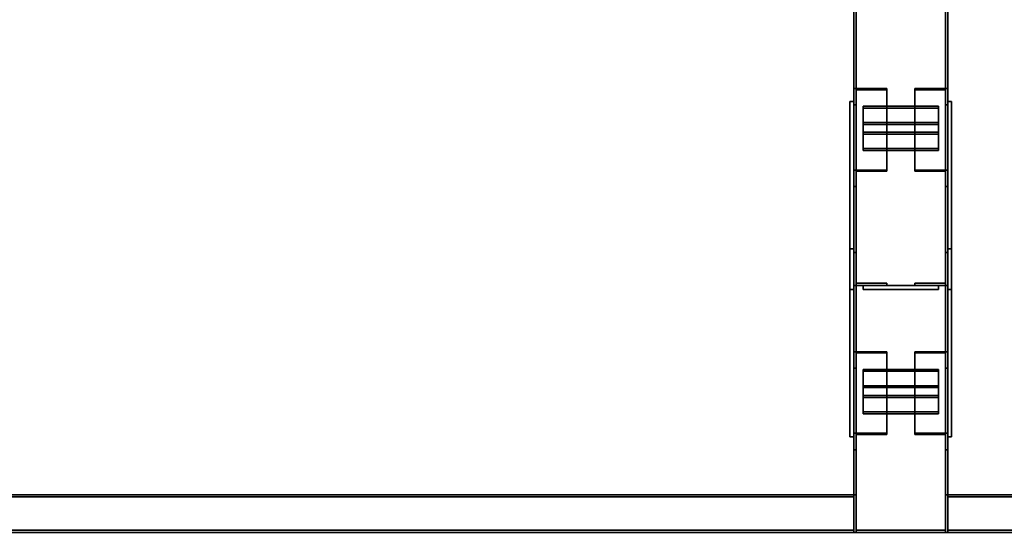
# Model space of a CAD drawing. Extents: x 13429 to 13460.1, y 572.8 to 605.1.
# Tile 177 of 256: x 13432.921 to 13434.228, y 594.046 to 594.728. Entities that reach past the tile are written whole.
import ezdxf

# ---------------------------------------------------------------- set-up
doc = ezdxf.new("R2010")
doc.units = 0
doc.header["$LTSCALE"] = 150
doc.header["$MEASUREMENT"] = 0
doc.layers.add('3DFACE_PLATE', color=7, linetype='CONTINUOUS')
doc.layers.add('3DFACE_SHAPE', color=7, linetype='CONTINUOUS')

msp = doc.modelspace()

# ---------------------------------------------------------------- linework, layer by layer
at = {"layer": '3DFACE_PLATE', "color": 6}
for points, invisible_edges in [([(13434.0233, 594.369, 0.055), (13434.0233, 594.369, 0.2), (13434.0233, 594.619, 0.055)], 2), ([(13434.0233, 594.369, 0.2), (13434.0233, 594.619, 0.2), (13434.0233, 594.619, 0.055)], 12), ([(13434.0283, 594.369, 0.055), (13434.0233, 594.369, 0.055), (13434.0283, 594.619, 0.055)], 2), ([(13434.0233, 594.369, 0.055), (13434.0233, 594.619, 0.055), (13434.0283, 594.619, 0.055)], 12), ([(13434.0283, 594.619, 0.2), (13434.0233, 594.619, 0.2), (13434.0283, 594.369, 0.2)], 2), ([(13434.0233, 594.619, 0.2), (13434.0233, 594.369, 0.2), (13434.0283, 594.369, 0.2)], 12), ([(13434.0283, 594.619, 0.055), (13434.0233, 594.619, 0.055), (13434.0283, 594.619, 0.2)], 2), ([(13434.0233, 594.619, 0.055), (13434.0233, 594.619, 0.2), (13434.0283, 594.619, 0.2)], 12), ([(13434.0283, 594.619, 0.055), (13434.0283, 594.619, 0.2), (13434.0283, 594.369, 0.055)], 2), ([(13434.0283, 594.619, 0.2), (13434.0283, 594.369, 0.2), (13434.0283, 594.369, 0.055)], 12), ([(13434.0408, 594.6126, 0.1173), (13434.0408, 594.5779, 0.1372), (13434.1408, 594.6126, 0.1173)], 2), ([(13434.0408, 594.5779, 0.1372), (13434.1408, 594.5779, 0.1372), (13434.1408, 594.6126, 0.1173)], 12), ([(13434.1408, 594.6126, 0.1173), (13434.1408, 594.6102, 0.113), (13434.0408, 594.6126, 0.1173)], 2), ([(13434.1408, 594.6102, 0.113), (13434.0408, 594.6102, 0.113), (13434.0408, 594.6126, 0.1173)], 12), ([(13434.0408, 594.6126, 0.1173), (13434.0408, 594.6102, 0.113), (13434.0408, 594.5779, 0.1372)], 2), ([(13434.1408, 594.5779, 0.1372), (13434.1408, 594.5754, 0.1328), (13434.1408, 594.6126, 0.1173)], 2), ([(13434.1408, 594.5754, 0.1328), (13434.1408, 594.6102, 0.113), (13434.1408, 594.6126, 0.1173)], 12), ([(13434.1533, 594.369, 0.055), (13434.1533, 594.369, 0.2), (13434.1533, 594.619, 0.055)], 2), ([(13434.1533, 594.369, 0.2), (13434.1533, 594.619, 0.2), (13434.1533, 594.619, 0.055)], 12), ([(13434.1583, 594.369, 0.055), (13434.1533, 594.369, 0.055), (13434.1583, 594.619, 0.055)], 2), ([(13434.1533, 594.369, 0.055), (13434.1533, 594.619, 0.055), (13434.1583, 594.619, 0.055)], 12), ([(13434.1583, 594.619, 0.2), (13434.1533, 594.619, 0.2), (13434.1583, 594.369, 0.2)], 2), ([(13434.1533, 594.619, 0.2), (13434.1533, 594.369, 0.2), (13434.1583, 594.369, 0.2)], 12), ([(13434.1583, 594.619, 0.055), (13434.1533, 594.619, 0.055), (13434.1583, 594.619, 0.2)], 2), ([(13434.1533, 594.619, 0.055), (13434.1533, 594.619, 0.2), (13434.1583, 594.619, 0.2)], 12), ([(13434.1583, 594.619, 0.055), (13434.1583, 594.619, 0.2), (13434.1583, 594.369, 0.055)], 2), ([(13434.1583, 594.619, 0.2), (13434.1583, 594.369, 0.2), (13434.1583, 594.369, 0.055)], 12), ([(13434.1408, 594.6102, 0.113), (13434.1408, 594.5754, 0.1328), (13434.0408, 594.6102, 0.113)], 2), ([(13434.1408, 594.5754, 0.1328), (13434.0408, 594.5754, 0.1328), (13434.0408, 594.6102, 0.113)], 12), ([(13434.0408, 594.6102, 0.113), (13434.0408, 594.5754, 0.1328), (13434.0408, 594.5779, 0.1372)], 12), ([(13434.0408, 594.5909, 0.1297), (13434.0408, 594.5562, 0.1496), (13434.1408, 594.5909, 0.1297)], 2), ([(13434.0408, 594.5562, 0.1496), (13434.1408, 594.5562, 0.1496), (13434.1408, 594.5909, 0.1297)], 12), ([(13434.1408, 594.5909, 0.1297), (13434.1408, 594.5884, 0.1254), (13434.0408, 594.5909, 0.1297)], 2), ([(13434.1408, 594.5884, 0.1254), (13434.0408, 594.5884, 0.1254), (13434.0408, 594.5909, 0.1297)], 12), ([(13434.0408, 594.5909, 0.1297), (13434.0408, 594.5884, 0.1254), (13434.0408, 594.5562, 0.1496)], 2), ([(13434.1408, 594.5884, 0.1254), (13434.1408, 594.5537, 0.1452), (13434.0408, 594.5884, 0.1254)], 2), ([(13434.1408, 594.5537, 0.1452), (13434.0408, 594.5537, 0.1452), (13434.0408, 594.5884, 0.1254)], 12), ([(13434.0408, 594.5884, 0.1254), (13434.0408, 594.5537, 0.1452), (13434.0408, 594.5562, 0.1496)], 12), ([(13434.1408, 594.5562, 0.1496), (13434.1408, 594.5537, 0.1452), (13434.1408, 594.5909, 0.1297)], 2), ([(13434.1408, 594.5537, 0.1452), (13434.1408, 594.5884, 0.1254), (13434.1408, 594.5909, 0.1297)], 12), ([(13434.0408, 594.5779, 0.1372), (13434.0408, 594.5754, 0.1328), (13434.1408, 594.5779, 0.1372)], 2), ([(13434.0408, 594.5754, 0.1328), (13434.1408, 594.5754, 0.1328), (13434.1408, 594.5779, 0.1372)], 12), ([(13434.0408, 594.5562, 0.1496), (13434.0408, 594.5537, 0.1452), (13434.1408, 594.5562, 0.1496)], 2), ([(13434.0408, 594.5537, 0.1452), (13434.1408, 594.5537, 0.1452), (13434.1408, 594.5562, 0.1496)], 12), ([(13434.0233, 594.423, 0.165), (13434.0233, 594.423, 0.02), (13434.0233, 594.173, 0.165)], 2), ([(13434.0233, 594.423, 0.02), (13434.0233, 594.173, 0.02), (13434.0233, 594.173, 0.165)], 12), ([(13434.0283, 594.423, 0.165), (13434.0233, 594.423, 0.165), (13434.0283, 594.173, 0.165)], 2), ([(13434.0233, 594.423, 0.165), (13434.0233, 594.173, 0.165), (13434.0283, 594.173, 0.165)], 12), ([(13434.0283, 594.423, 0.02), (13434.0233, 594.423, 0.02), (13434.0283, 594.423, 0.165)], 2), ([(13434.0233, 594.423, 0.02), (13434.0233, 594.423, 0.165), (13434.0283, 594.423, 0.165)], 12), ([(13434.0283, 594.173, 0.02), (13434.0233, 594.173, 0.02), (13434.0283, 594.423, 0.02)], 2), ([(13434.0233, 594.173, 0.02), (13434.0233, 594.423, 0.02), (13434.0283, 594.423, 0.02)], 12), ([(13434.0283, 594.173, 0.165), (13434.0283, 594.173, 0.02), (13434.0283, 594.423, 0.165)], 2), ([(13434.0283, 594.173, 0.02), (13434.0283, 594.423, 0.02), (13434.0283, 594.423, 0.165)], 12), ([(13434.1533, 594.423, 0.165), (13434.1533, 594.423, 0.02), (13434.1533, 594.173, 0.165)], 2), ([(13434.1533, 594.423, 0.02), (13434.1533, 594.173, 0.02), (13434.1533, 594.173, 0.165)], 12), ([(13434.1583, 594.423, 0.165), (13434.1533, 594.423, 0.165), (13434.1583, 594.173, 0.165)], 2), ([(13434.1533, 594.423, 0.165), (13434.1533, 594.173, 0.165), (13434.1583, 594.173, 0.165)], 12), ([(13434.1583, 594.423, 0.02), (13434.1533, 594.423, 0.02), (13434.1583, 594.423, 0.165)], 2), ([(13434.1533, 594.423, 0.02), (13434.1533, 594.423, 0.165), (13434.1583, 594.423, 0.165)], 12), ([(13434.1583, 594.173, 0.02), (13434.1533, 594.173, 0.02), (13434.1583, 594.423, 0.02)], 2), ([(13434.1533, 594.173, 0.02), (13434.1533, 594.423, 0.02), (13434.1583, 594.423, 0.02)], 12), ([(13434.1583, 594.173, 0.165), (13434.1583, 594.173, 0.02), (13434.1583, 594.423, 0.165)], 2), ([(13434.1583, 594.173, 0.02), (13434.1583, 594.423, 0.02), (13434.1583, 594.423, 0.165)], 12), ([(13434.0283, 594.369, 0.2), (13434.0233, 594.369, 0.2), (13434.0283, 594.369, 0.055)], 2), ([(13434.0233, 594.369, 0.2), (13434.0233, 594.369, 0.055), (13434.0283, 594.369, 0.055)], 12), ([(13434.1408, 594.374, 0.1135), (13434.1408, 594.374, 0.0735), (13434.0408, 594.374, 0.1135)], 2), ([(13434.1408, 594.374, 0.0735), (13434.0408, 594.374, 0.0735), (13434.0408, 594.374, 0.1135)], 12), ([(13434.1408, 594.369, 0.1135), (13434.1408, 594.374, 0.1135), (13434.0408, 594.369, 0.1135)], 2), ([(13434.1408, 594.374, 0.1135), (13434.0408, 594.374, 0.1135), (13434.0408, 594.369, 0.1135)], 12), ([(13434.0408, 594.369, 0.0735), (13434.0408, 594.374, 0.0735), (13434.1408, 594.369, 0.0735)], 2), ([(13434.0408, 594.374, 0.0735), (13434.1408, 594.374, 0.0735), (13434.1408, 594.369, 0.0735)], 12), ([(13434.0408, 594.369, 0.1135), (13434.0408, 594.374, 0.1135), (13434.0408, 594.369, 0.0735)], 2), ([(13434.0408, 594.374, 0.1135), (13434.0408, 594.374, 0.0735), (13434.0408, 594.369, 0.0735)], 12), ([(13434.1408, 594.374, 0.1465), (13434.1408, 594.374, 0.1065), (13434.0408, 594.374, 0.1465)], 2), ([(13434.1408, 594.374, 0.1065), (13434.0408, 594.374, 0.1065), (13434.0408, 594.374, 0.1465)], 12), ([(13434.1408, 594.369, 0.1465), (13434.1408, 594.374, 0.1465), (13434.0408, 594.369, 0.1465)], 2), ([(13434.1408, 594.374, 0.1465), (13434.0408, 594.374, 0.1465), (13434.0408, 594.369, 0.1465)], 12), ([(13434.0408, 594.369, 0.1065), (13434.0408, 594.374, 0.1065), (13434.1408, 594.369, 0.1065)], 2), ([(13434.0408, 594.374, 0.1065), (13434.1408, 594.374, 0.1065), (13434.1408, 594.369, 0.1065)], 12), ([(13434.0408, 594.369, 0.1465), (13434.0408, 594.374, 0.1465), (13434.0408, 594.369, 0.1065)], 2), ([(13434.0408, 594.374, 0.1465), (13434.0408, 594.374, 0.1065), (13434.0408, 594.369, 0.1065)], 12), ([(13434.0408, 594.369, 0.1135), (13434.0408, 594.369, 0.0735), (13434.1408, 594.369, 0.1135)], 2), ([(13434.0408, 594.369, 0.0735), (13434.1408, 594.369, 0.0735), (13434.1408, 594.369, 0.1135)], 12), ([(13434.0408, 594.369, 0.1465), (13434.0408, 594.369, 0.1065), (13434.1408, 594.369, 0.1465)], 2), ([(13434.0408, 594.369, 0.1065), (13434.1408, 594.369, 0.1065), (13434.1408, 594.369, 0.1465)], 12), ([(13434.1408, 594.369, 0.0735), (13434.1408, 594.374, 0.0735), (13434.1408, 594.369, 0.1135)], 2), ([(13434.1408, 594.374, 0.0735), (13434.1408, 594.374, 0.1135), (13434.1408, 594.369, 0.1135)], 12), ([(13434.1408, 594.369, 0.1065), (13434.1408, 594.374, 0.1065), (13434.1408, 594.369, 0.1465)], 2), ([(13434.1408, 594.374, 0.1065), (13434.1408, 594.374, 0.1465), (13434.1408, 594.369, 0.1465)], 12), ([(13434.1583, 594.369, 0.2), (13434.1533, 594.369, 0.2), (13434.1583, 594.369, 0.055)], 2), ([(13434.1533, 594.369, 0.2), (13434.1533, 594.369, 0.055), (13434.1583, 594.369, 0.055)], 12), ([(13434.0408, 594.2626, 0.1173), (13434.0408, 594.2279, 0.1372), (13434.1408, 594.2626, 0.1173)], 2), ([(13434.0408, 594.2279, 0.1372), (13434.1408, 594.2279, 0.1372), (13434.1408, 594.2626, 0.1173)], 12), ([(13434.1408, 594.2626, 0.1173), (13434.1408, 594.2602, 0.113), (13434.0408, 594.2626, 0.1173)], 2), ([(13434.1408, 594.2602, 0.113), (13434.0408, 594.2602, 0.113), (13434.0408, 594.2626, 0.1173)], 12), ([(13434.0408, 594.2626, 0.1173), (13434.0408, 594.2602, 0.113), (13434.0408, 594.2279, 0.1372)], 2), ([(13434.1408, 594.2602, 0.113), (13434.1408, 594.2254, 0.1328), (13434.0408, 594.2602, 0.113)], 2), ([(13434.1408, 594.2254, 0.1328), (13434.0408, 594.2254, 0.1328), (13434.0408, 594.2602, 0.113)], 12), ([(13434.0408, 594.2602, 0.113), (13434.0408, 594.2254, 0.1328), (13434.0408, 594.2279, 0.1372)], 12), ([(13434.1408, 594.2279, 0.1372), (13434.1408, 594.2254, 0.1328), (13434.1408, 594.2626, 0.1173)], 2), ([(13434.1408, 594.2254, 0.1328), (13434.1408, 594.2602, 0.113), (13434.1408, 594.2626, 0.1173)], 12), ([(13434.0408, 594.2409, 0.1297), (13434.0408, 594.2062, 0.1496), (13434.1408, 594.2409, 0.1297)], 2), ([(13434.0408, 594.2062, 0.1496), (13434.1408, 594.2062, 0.1496), (13434.1408, 594.2409, 0.1297)], 12), ([(13434.1408, 594.2409, 0.1297), (13434.1408, 594.2384, 0.1254), (13434.0408, 594.2409, 0.1297)], 2), ([(13434.1408, 594.2384, 0.1254), (13434.0408, 594.2384, 0.1254), (13434.0408, 594.2409, 0.1297)], 12), ([(13434.0408, 594.2409, 0.1297), (13434.0408, 594.2384, 0.1254), (13434.0408, 594.2062, 0.1496)], 2), ([(13434.1408, 594.2384, 0.1254), (13434.1408, 594.2037, 0.1452), (13434.0408, 594.2384, 0.1254)], 2), ([(13434.1408, 594.2037, 0.1452), (13434.0408, 594.2037, 0.1452), (13434.0408, 594.2384, 0.1254)], 12), ([(13434.0408, 594.2384, 0.1254), (13434.0408, 594.2037, 0.1452), (13434.0408, 594.2062, 0.1496)], 12), ([(13434.1408, 594.2062, 0.1496), (13434.1408, 594.2037, 0.1452), (13434.1408, 594.2409, 0.1297)], 2), ([(13434.1408, 594.2037, 0.1452), (13434.1408, 594.2384, 0.1254), (13434.1408, 594.2409, 0.1297)], 12), ([(13434.0408, 594.2279, 0.1372), (13434.0408, 594.2254, 0.1328), (13434.1408, 594.2279, 0.1372)], 2), ([(13434.0408, 594.2254, 0.1328), (13434.1408, 594.2254, 0.1328), (13434.1408, 594.2279, 0.1372)], 12), ([(13434.0408, 594.2062, 0.1496), (13434.0408, 594.2037, 0.1452), (13434.1408, 594.2062, 0.1496)], 2), ([(13434.0408, 594.2037, 0.1452), (13434.1408, 594.2037, 0.1452), (13434.1408, 594.2062, 0.1496)], 12), ([(13434.0283, 594.173, 0.165), (13434.0233, 594.173, 0.165), (13434.0283, 594.173, 0.02)], 2), ([(13434.0233, 594.173, 0.165), (13434.0233, 594.173, 0.02), (13434.0283, 594.173, 0.02)], 12), ([(13434.1583, 594.173, 0.165), (13434.1533, 594.173, 0.165), (13434.1583, 594.173, 0.02)], 2), ([(13434.1533, 594.173, 0.165), (13434.1533, 594.173, 0.02), (13434.1583, 594.173, 0.02)], 12)]:
    msp.add_3dface(points, dxfattribs=dict(at, invisible_edges=invisible_edges))
at = {"layer": '3DFACE_SHAPE', "color": 13}
for points, invisible_edges in [([(13434.0283, 594.746, 0.05), (13434.0283, 594.046, 0.05), (13434.0314, 594.746, 0.05)], 2), ([(13434.0283, 594.046, 0.05), (13434.0314, 594.046, 0.05), (13434.0314, 594.746, 0.05)], 12), ([(13434.0283, 594.746), (13434.0283, 594.046), (13434.0283, 594.746, 0.05)], 2), ([(13434.0283, 594.046), (13434.0283, 594.046, 0.05), (13434.0283, 594.746, 0.05)], 12), ([(13434.1533, 594.746), (13434.1533, 594.046), (13434.0283, 594.746)], 2), ([(13434.1533, 594.046), (13434.0283, 594.046), (13434.0283, 594.746)], 12), ([(13434.0283, 594.746, 0.17), (13434.0283, 594.046, 0.17), (13434.0283, 594.746, 0.22)], 2), ([(13434.0283, 594.046, 0.17), (13434.0283, 594.046, 0.22), (13434.0283, 594.746, 0.22)], 12), ([(13434.0314, 594.746, 0.17), (13434.0314, 594.046, 0.17), (13434.0283, 594.746, 0.17)], 2), ([(13434.0314, 594.046, 0.17), (13434.0283, 594.046, 0.17), (13434.0283, 594.746, 0.17)], 12), ([(13434.0283, 594.746, 0.22), (13434.0283, 594.046, 0.22), (13434.1533, 594.746, 0.22)], 2), ([(13434.0283, 594.046, 0.22), (13434.1533, 594.046, 0.22), (13434.1533, 594.746, 0.22)], 12), ([(13434.0314, 594.746, 0.003), (13434.0314, 594.046, 0.003), (13434.1503, 594.746, 0.003)], 2), ([(13434.0314, 594.046, 0.003), (13434.1503, 594.046, 0.003), (13434.1503, 594.746, 0.003)], 12), ([(13434.0314, 594.746, 0.05), (13434.0314, 594.046, 0.05), (13434.0314, 594.746, 0.003)], 2), ([(13434.0314, 594.046, 0.05), (13434.0314, 594.046, 0.003), (13434.0314, 594.746, 0.003)], 12), ([(13434.0314, 594.746, 0.217), (13434.0314, 594.046, 0.217), (13434.0314, 594.746, 0.17)], 2), ([(13434.0314, 594.046, 0.217), (13434.0314, 594.046, 0.17), (13434.0314, 594.746, 0.17)], 12), ([(13434.1503, 594.746, 0.217), (13434.1503, 594.046, 0.217), (13434.0314, 594.746, 0.217)], 2), ([(13434.1503, 594.046, 0.217), (13434.0314, 594.046, 0.217), (13434.0314, 594.746, 0.217)], 12), ([(13434.1503, 594.746, 0.05), (13434.1503, 594.046, 0.05), (13434.1533, 594.746, 0.05)], 2), ([(13434.1503, 594.046, 0.05), (13434.1533, 594.046, 0.05), (13434.1533, 594.746, 0.05)], 12), ([(13434.1503, 594.746, 0.003), (13434.1503, 594.046, 0.003), (13434.1503, 594.746, 0.05)], 2), ([(13434.1503, 594.046, 0.003), (13434.1503, 594.046, 0.05), (13434.1503, 594.746, 0.05)], 12), ([(13434.1503, 594.746, 0.17), (13434.1503, 594.046, 0.17), (13434.1503, 594.746, 0.217)], 2), ([(13434.1503, 594.046, 0.17), (13434.1503, 594.046, 0.217), (13434.1503, 594.746, 0.217)], 12), ([(13434.1533, 594.746, 0.17), (13434.1533, 594.046, 0.17), (13434.1503, 594.746, 0.17)], 2), ([(13434.1533, 594.046, 0.17), (13434.1503, 594.046, 0.17), (13434.1503, 594.746, 0.17)], 12), ([(13434.1533, 594.746, 0.05), (13434.1533, 594.046, 0.05), (13434.1533, 594.746)], 2), ([(13434.1533, 594.046, 0.05), (13434.1533, 594.046), (13434.1533, 594.746)], 12), ([(13434.1533, 594.746, 0.22), (13434.1533, 594.046, 0.22), (13434.1533, 594.746, 0.17)], 2), ([(13434.1533, 594.046, 0.22), (13434.1533, 594.046, 0.17), (13434.1533, 594.746, 0.17)], 12), ([(13434.0723, 594.6362, 0.0981), (13434.0315, 594.6346, 0.0953), (13434.0283, 594.6362, 0.0981)], 3), ([(13434.0315, 594.6346, 0.0953), (13434.0283, 594.6144, 0.0599), (13434.0283, 594.6362, 0.0981)], 13), ([(13434.0283, 594.6144, 0.0599), (13434.0283, 594.5058, 0.1219), (13434.0283, 594.6362, 0.0981)], 2), ([(13434.0283, 594.5058, 0.1219), (13434.0283, 594.5277, 0.1601), (13434.0283, 594.6362, 0.0981)], 12), ([(13434.0283, 594.6362, 0.0981), (13434.0283, 594.5277, 0.1601), (13434.0723, 594.6362, 0.0981)], 2), ([(13434.0283, 594.5277, 0.1601), (13434.0723, 594.5277, 0.1601), (13434.0723, 594.6362, 0.0981)], 12), ([(13434.0315, 594.6346, 0.0953), (13434.0315, 594.6144, 0.0599), (13434.0283, 594.6144, 0.0599)], 12), ([(13434.0723, 594.6346, 0.0953), (13434.0315, 594.6346, 0.0953), (13434.0723, 594.6362, 0.0981)], 2), ([(13434.0315, 594.6346, 0.0953), (13434.0315, 594.5261, 0.1573), (13434.0315, 594.6144, 0.0599)], 2), ([(13434.0723, 594.6346, 0.0953), (13434.0723, 594.5261, 0.1573), (13434.0315, 594.6346, 0.0953)], 2), ([(13434.0723, 594.5261, 0.1573), (13434.0315, 594.5261, 0.1573), (13434.0315, 594.6346, 0.0953)], 12), ([(13434.0723, 594.6362, 0.0981), (13434.0723, 594.5277, 0.1601), (13434.0723, 594.6346, 0.0953)], 2), ([(13434.0723, 594.5277, 0.1601), (13434.0723, 594.5261, 0.1573), (13434.0723, 594.6346, 0.0953)], 12), ([(13434.1501, 594.6346, 0.0953), (13434.1093, 594.6362, 0.0981), (13434.1533, 594.6362, 0.0981)], 13), ([(13434.1501, 594.6346, 0.0953), (13434.1093, 594.6346, 0.0953), (13434.1093, 594.6362, 0.0981)], 12), ([(13434.1093, 594.5277, 0.1601), (13434.1093, 594.6362, 0.0981), (13434.1093, 594.5261, 0.1573)], 2), ([(13434.1093, 594.6362, 0.0981), (13434.1093, 594.6346, 0.0953), (13434.1093, 594.5261, 0.1573)], 12), ([(13434.1533, 594.5277, 0.1601), (13434.1533, 594.6362, 0.0981), (13434.1093, 594.5277, 0.1601)], 2), ([(13434.1533, 594.6362, 0.0981), (13434.1093, 594.6362, 0.0981), (13434.1093, 594.5277, 0.1601)], 12), ([(13434.1093, 594.5261, 0.1573), (13434.1093, 594.6346, 0.0953), (13434.1501, 594.5261, 0.1573)], 2), ([(13434.1093, 594.6346, 0.0953), (13434.1501, 594.6346, 0.0953), (13434.1501, 594.5261, 0.1573)], 12), ([(13434.1533, 594.6144, 0.0599), (13434.1501, 594.6346, 0.0953), (13434.1533, 594.6362, 0.0981)], 3), ([(13434.1501, 594.6144, 0.0599), (13434.1501, 594.6346, 0.0953), (13434.1533, 594.6144, 0.0599)], 2), ([(13434.1501, 594.5261, 0.1573), (13434.1501, 594.6346, 0.0953), (13434.1501, 594.5058, 0.1219)], 2), ([(13434.1501, 594.6346, 0.0953), (13434.1501, 594.6144, 0.0599), (13434.1501, 594.5058, 0.1219)], 12), ([(13434.1533, 594.6144, 0.0599), (13434.1533, 594.6362, 0.0981), (13434.1533, 594.5277, 0.1601)], 12), ([(13434.0315, 594.6144, 0.0599), (13434.0315, 594.5058, 0.1219), (13434.0283, 594.6144, 0.0599)], 2), ([(13434.0315, 594.5058, 0.1219), (13434.0283, 594.5058, 0.1219), (13434.0283, 594.6144, 0.0599)], 12), ([(13434.0315, 594.5261, 0.1573), (13434.0315, 594.5058, 0.1219), (13434.0315, 594.6144, 0.0599)], 12), ([(13434.1501, 594.5058, 0.1219), (13434.1501, 594.6144, 0.0599), (13434.1533, 594.5058, 0.1219)], 2), ([(13434.1501, 594.6144, 0.0599), (13434.1533, 594.6144, 0.0599), (13434.1533, 594.5058, 0.1219)], 12), ([(13434.1533, 594.5058, 0.1219), (13434.1533, 594.6144, 0.0599), (13434.1533, 594.5277, 0.1601)], 2), ([(13434.0283, 594.5058, 0.1219), (13434.0315, 594.5261, 0.1573), (13434.0283, 594.5277, 0.1601)], 3), ([(13434.0315, 594.5261, 0.1573), (13434.0723, 594.5277, 0.1601), (13434.0283, 594.5277, 0.1601)], 13), ([(13434.0315, 594.5058, 0.1219), (13434.0315, 594.5261, 0.1573), (13434.0283, 594.5058, 0.1219)], 2), ([(13434.0315, 594.5261, 0.1573), (13434.0723, 594.5261, 0.1573), (13434.0723, 594.5277, 0.1601)], 12), ([(13434.1093, 594.5261, 0.1573), (13434.1501, 594.5261, 0.1573), (13434.1093, 594.5277, 0.1601)], 2), ([(13434.1093, 594.5277, 0.1601), (13434.1501, 594.5261, 0.1573), (13434.1533, 594.5277, 0.1601)], 3), ([(13434.1501, 594.5261, 0.1573), (13434.1533, 594.5058, 0.1219), (13434.1533, 594.5277, 0.1601)], 13), ([(13434.1501, 594.5261, 0.1573), (13434.1501, 594.5058, 0.1219), (13434.1533, 594.5058, 0.1219)], 12), ([(13434.0315, 594.3772, 0.1605), (13434.0283, 594.418, 0.1605), (13434.0283, 594.374, 0.1605)], 13), ([(13434.0315, 594.3772, 0.1605), (13434.0315, 594.418, 0.1605), (13434.0283, 594.418, 0.1605)], 12), ([(13434.0315, 594.418, 0.0595), (13434.0315, 594.3772, 0.0595), (13434.0283, 594.418, 0.0595)], 2), ([(13434.0283, 594.418, 0.0595), (13434.0315, 594.3772, 0.0595), (13434.0283, 594.374, 0.0595)], 3), ([(13434.0283, 594.418, 0.1605), (13434.0283, 594.418, 0.0595), (13434.0283, 594.374, 0.1605)], 2), ([(13434.0283, 594.418, 0.0595), (13434.0283, 594.374, 0.0595), (13434.0283, 594.374, 0.1605)], 12), ([(13434.0315, 594.418, 0.1605), (13434.0315, 594.418, 0.0595), (13434.0283, 594.418, 0.1605)], 2), ([(13434.0315, 594.418, 0.0595), (13434.0283, 594.418, 0.0595), (13434.0283, 594.418, 0.1605)], 12), ([(13434.0315, 594.3772, 0.1605), (13434.0315, 594.3772, 0.0595), (13434.0315, 594.418, 0.1605)], 2), ([(13434.0315, 594.3772, 0.0595), (13434.0315, 594.418, 0.0595), (13434.0315, 594.418, 0.1605)], 12), ([(13434.1501, 594.3772, 0.0595), (13434.1533, 594.418, 0.0595), (13434.1533, 594.374, 0.0595)], 13), ([(13434.1501, 594.3772, 0.0595), (13434.1501, 594.418, 0.0595), (13434.1533, 594.418, 0.0595)], 12), ([(13434.1501, 594.418, 0.1605), (13434.1501, 594.3772, 0.1605), (13434.1533, 594.418, 0.1605)], 2), ([(13434.1533, 594.418, 0.1605), (13434.1501, 594.3772, 0.1605), (13434.1533, 594.374, 0.1605)], 3), ([(13434.1501, 594.418, 0.0595), (13434.1501, 594.418, 0.1605), (13434.1533, 594.418, 0.0595)], 2), ([(13434.1501, 594.418, 0.1605), (13434.1533, 594.418, 0.1605), (13434.1533, 594.418, 0.0595)], 12), ([(13434.1501, 594.3772, 0.0595), (13434.1501, 594.3772, 0.1605), (13434.1501, 594.418, 0.0595)], 2), ([(13434.1501, 594.3772, 0.1605), (13434.1501, 594.418, 0.1605), (13434.1501, 594.418, 0.0595)], 12), ([(13434.1533, 594.418, 0.0595), (13434.1533, 594.418, 0.1605), (13434.1533, 594.374, 0.0595)], 2), ([(13434.1533, 594.418, 0.1605), (13434.1533, 594.374, 0.1605), (13434.1533, 594.374, 0.0595)], 12), ([(13434.0723, 594.374, 0.1605), (13434.0315, 594.3772, 0.1605), (13434.0283, 594.374, 0.1605)], 3), ([(13434.0315, 594.3772, 0.0595), (13434.0723, 594.374, 0.0595), (13434.0283, 594.374, 0.0595)], 13), ([(13434.0723, 594.3772, 0.1605), (13434.0315, 594.3772, 0.1605), (13434.0723, 594.374, 0.1605)], 2), ([(13434.0315, 594.3772, 0.0595), (13434.0723, 594.3772, 0.0595), (13434.0723, 594.374, 0.0595)], 12), ([(13434.0723, 594.3772, 0.1605), (13434.0723, 594.3772, 0.0595), (13434.0315, 594.3772, 0.1605)], 2), ([(13434.0723, 594.3772, 0.0595), (13434.0315, 594.3772, 0.0595), (13434.0315, 594.3772, 0.1605)], 12), ([(13434.0723, 594.374, 0.1605), (13434.0723, 594.374, 0.0595), (13434.0723, 594.3772, 0.1605)], 2), ([(13434.0723, 594.374, 0.0595), (13434.0723, 594.3772, 0.0595), (13434.0723, 594.3772, 0.1605)], 12), ([(13434.1093, 594.3772, 0.0595), (13434.1501, 594.3772, 0.0595), (13434.1093, 594.374, 0.0595)], 2), ([(13434.1093, 594.374, 0.0595), (13434.1501, 594.3772, 0.0595), (13434.1533, 594.374, 0.0595)], 3), ([(13434.1501, 594.3772, 0.1605), (13434.1093, 594.374, 0.1605), (13434.1533, 594.374, 0.1605)], 13), ([(13434.1501, 594.3772, 0.1605), (13434.1093, 594.3772, 0.1605), (13434.1093, 594.374, 0.1605)], 12), ([(13434.1093, 594.3772, 0.0595), (13434.1093, 594.3772, 0.1605), (13434.1501, 594.3772, 0.0595)], 2), ([(13434.1093, 594.3772, 0.1605), (13434.1501, 594.3772, 0.1605), (13434.1501, 594.3772, 0.0595)], 12), ([(13434.1093, 594.374, 0.0595), (13434.1093, 594.374, 0.1605), (13434.1093, 594.3772, 0.0595)], 2), ([(13434.1093, 594.374, 0.1605), (13434.1093, 594.3772, 0.1605), (13434.1093, 594.3772, 0.0595)], 12), ([(13434.0283, 594.374, 0.1605), (13434.0283, 594.374, 0.0595), (13434.0723, 594.374, 0.1605)], 2), ([(13434.0283, 594.374, 0.0595), (13434.0723, 594.374, 0.0595), (13434.0723, 594.374, 0.1605)], 12), ([(13434.1533, 594.374, 0.0595), (13434.1533, 594.374, 0.1605), (13434.1093, 594.374, 0.0595)], 2), ([(13434.1533, 594.374, 0.1605), (13434.1093, 594.374, 0.1605), (13434.1093, 594.374, 0.0595)], 12), ([(13434.0723, 594.2862, 0.0981), (13434.0315, 594.2846, 0.0953), (13434.0283, 594.2862, 0.0981)], 3), ([(13434.0315, 594.2846, 0.0953), (13434.0283, 594.2644, 0.0599), (13434.0283, 594.2862, 0.0981)], 13), ([(13434.0283, 594.2644, 0.0599), (13434.0283, 594.1558, 0.1219), (13434.0283, 594.2862, 0.0981)], 2), ([(13434.0283, 594.1558, 0.1219), (13434.0283, 594.1777, 0.1601), (13434.0283, 594.2862, 0.0981)], 12), ([(13434.0283, 594.2862, 0.0981), (13434.0283, 594.1777, 0.1601), (13434.0723, 594.2862, 0.0981)], 2), ([(13434.0283, 594.1777, 0.1601), (13434.0723, 594.1777, 0.1601), (13434.0723, 594.2862, 0.0981)], 12), ([(13434.0723, 594.2846, 0.0953), (13434.0315, 594.2846, 0.0953), (13434.0723, 594.2862, 0.0981)], 2), ([(13434.0723, 594.2862, 0.0981), (13434.0723, 594.1777, 0.1601), (13434.0723, 594.2846, 0.0953)], 2), ([(13434.1501, 594.2846, 0.0953), (13434.1093, 594.2862, 0.0981), (13434.1533, 594.2862, 0.0981)], 13), ([(13434.1501, 594.2846, 0.0953), (13434.1093, 594.2846, 0.0953), (13434.1093, 594.2862, 0.0981)], 12), ([(13434.1093, 594.1777, 0.1601), (13434.1093, 594.2862, 0.0981), (13434.1093, 594.1761, 0.1573)], 2), ([(13434.1093, 594.2862, 0.0981), (13434.1093, 594.2846, 0.0953), (13434.1093, 594.1761, 0.1573)], 12), ([(13434.1533, 594.1777, 0.1601), (13434.1533, 594.2862, 0.0981), (13434.1093, 594.1777, 0.1601)], 2), ([(13434.1533, 594.2862, 0.0981), (13434.1093, 594.2862, 0.0981), (13434.1093, 594.1777, 0.1601)], 12), ([(13434.1533, 594.2644, 0.0599), (13434.1501, 594.2846, 0.0953), (13434.1533, 594.2862, 0.0981)], 3), ([(13434.1533, 594.2644, 0.0599), (13434.1533, 594.2862, 0.0981), (13434.1533, 594.1777, 0.1601)], 12), ([(13434.0315, 594.2846, 0.0953), (13434.0315, 594.2644, 0.0599), (13434.0283, 594.2644, 0.0599)], 12), ([(13434.0315, 594.2846, 0.0953), (13434.0315, 594.1761, 0.1573), (13434.0315, 594.2644, 0.0599)], 2), ([(13434.0723, 594.2846, 0.0953), (13434.0723, 594.1761, 0.1573), (13434.0315, 594.2846, 0.0953)], 2), ([(13434.0723, 594.1761, 0.1573), (13434.0315, 594.1761, 0.1573), (13434.0315, 594.2846, 0.0953)], 12), ([(13434.0723, 594.1777, 0.1601), (13434.0723, 594.1761, 0.1573), (13434.0723, 594.2846, 0.0953)], 12), ([(13434.1093, 594.1761, 0.1573), (13434.1093, 594.2846, 0.0953), (13434.1501, 594.1761, 0.1573)], 2), ([(13434.1093, 594.2846, 0.0953), (13434.1501, 594.2846, 0.0953), (13434.1501, 594.1761, 0.1573)], 12), ([(13434.1501, 594.2644, 0.0599), (13434.1501, 594.2846, 0.0953), (13434.1533, 594.2644, 0.0599)], 2), ([(13434.1501, 594.1761, 0.1573), (13434.1501, 594.2846, 0.0953), (13434.1501, 594.1558, 0.1219)], 2), ([(13434.1501, 594.2846, 0.0953), (13434.1501, 594.2644, 0.0599), (13434.1501, 594.1558, 0.1219)], 12), ([(13434.0315, 594.2644, 0.0599), (13434.0315, 594.1558, 0.1219), (13434.0283, 594.2644, 0.0599)], 2), ([(13434.0315, 594.1558, 0.1219), (13434.0283, 594.1558, 0.1219), (13434.0283, 594.2644, 0.0599)], 12), ([(13434.0315, 594.1761, 0.1573), (13434.0315, 594.1558, 0.1219), (13434.0315, 594.2644, 0.0599)], 12), ([(13434.1501, 594.1558, 0.1219), (13434.1501, 594.2644, 0.0599), (13434.1533, 594.1558, 0.1219)], 2), ([(13434.1501, 594.2644, 0.0599), (13434.1533, 594.2644, 0.0599), (13434.1533, 594.1558, 0.1219)], 12), ([(13434.1533, 594.1558, 0.1219), (13434.1533, 594.2644, 0.0599), (13434.1533, 594.1777, 0.1601)], 2), ([(13434.0283, 594.1558, 0.1219), (13434.0315, 594.1761, 0.1573), (13434.0283, 594.1777, 0.1601)], 3), ([(13434.0315, 594.1761, 0.1573), (13434.0723, 594.1777, 0.1601), (13434.0283, 594.1777, 0.1601)], 13), ([(13434.0315, 594.1558, 0.1219), (13434.0315, 594.1761, 0.1573), (13434.0283, 594.1558, 0.1219)], 2), ([(13434.0315, 594.1761, 0.1573), (13434.0723, 594.1761, 0.1573), (13434.0723, 594.1777, 0.1601)], 12), ([(13434.1093, 594.1761, 0.1573), (13434.1501, 594.1761, 0.1573), (13434.1093, 594.1777, 0.1601)], 2), ([(13434.1093, 594.1777, 0.1601), (13434.1501, 594.1761, 0.1573), (13434.1533, 594.1777, 0.1601)], 3), ([(13434.1501, 594.1761, 0.1573), (13434.1533, 594.1558, 0.1219), (13434.1533, 594.1777, 0.1601)], 13), ([(13434.1501, 594.1761, 0.1573), (13434.1501, 594.1558, 0.1219), (13434.1533, 594.1558, 0.1219)], 12), ([(13429.1283, 594.046, 0.22), (13434.0283, 594.046, 0.22), (13429.1283, 594.096, 0.22)], 2), ([(13434.0283, 594.046, 0.22), (13434.0283, 594.096, 0.22), (13429.1283, 594.096, 0.22)], 12), ([(13429.1283, 594.096, 0.12), (13434.0283, 594.096, 0.12), (13429.1283, 594.046, 0.12)], 2), ([(13434.0283, 594.096, 0.12), (13434.0283, 594.046, 0.12), (13429.1283, 594.046, 0.12)], 12), ([(13429.1283, 594.096, 0.22), (13434.0283, 594.096, 0.22), (13429.1283, 594.096, 0.12)], 2), ([(13434.0283, 594.096, 0.22), (13434.0283, 594.096, 0.12), (13429.1283, 594.096, 0.12)], 12), ([(13429.1283, 594.0934, 0.2173), (13434.0283, 594.0934, 0.2173), (13429.1283, 594.0487, 0.2173)], 2), ([(13434.0283, 594.0934, 0.2173), (13434.0283, 594.0487, 0.2173), (13429.1283, 594.0487, 0.2173)], 12), ([(13429.1283, 594.0934, 0.1226), (13434.0283, 594.0934, 0.1226), (13429.1283, 594.0934, 0.2173)], 2), ([(13434.0283, 594.0934, 0.1226), (13434.0283, 594.0934, 0.2173), (13429.1283, 594.0934, 0.2173)], 12), ([(13429.1283, 594.0487, 0.1226), (13434.0283, 594.0487, 0.1226), (13429.1283, 594.0934, 0.1226)], 2), ([(13434.0283, 594.0487, 0.1226), (13434.0283, 594.0934, 0.1226), (13429.1283, 594.0934, 0.1226)], 12), ([(13434.0283, 594.046, 0.22), (13434.0283, 594.0934, 0.2173), (13434.0283, 594.096, 0.22)], 3), ([(13434.0283, 594.0934, 0.2173), (13434.0283, 594.0934, 0.1226), (13434.0283, 594.096, 0.22)], 14), ([(13434.0283, 594.096, 0.22), (13434.0283, 594.0934, 0.1226), (13434.0283, 594.096, 0.12)], 3), ([(13434.0283, 594.0934, 0.1226), (13434.0283, 594.0487, 0.1226), (13434.0283, 594.096, 0.12)], 14), ([(13434.0283, 594.096, 0.12), (13434.0283, 594.0487, 0.1226), (13434.0283, 594.046, 0.12)], 3), ([(13434.0314, 594.0491, 0.42), (13434.0283, 594.096, 0.42), (13434.0283, 594.046, 0.42)], 13), ([(13434.0314, 594.0491, 0.42), (13434.0314, 594.096, 0.42), (13434.0283, 594.096, 0.42)], 12), ([(13434.0314, 594.096, 0.02), (13434.0314, 594.0491, 0.02), (13434.0283, 594.096, 0.02)], 2), ([(13434.0283, 594.096, 0.02), (13434.0314, 594.0491, 0.02), (13434.0283, 594.046, 0.02)], 3), ([(13434.0283, 594.096, 0.42), (13434.0283, 594.096, 0.02), (13434.0283, 594.046, 0.42)], 2), ([(13434.0283, 594.096, 0.02), (13434.0283, 594.046, 0.02), (13434.0283, 594.046, 0.42)], 12), ([(13434.0314, 594.096, 0.42), (13434.0314, 594.096, 0.02), (13434.0283, 594.096, 0.42)], 2), ([(13434.0314, 594.096, 0.02), (13434.0283, 594.096, 0.02), (13434.0283, 594.096, 0.42)], 12), ([(13434.0283, 594.0487, 0.2173), (13434.0283, 594.0934, 0.2173), (13434.0283, 594.046, 0.22)], 14), ([(13434.0314, 594.0491, 0.42), (13434.0314, 594.0491, 0.02), (13434.0314, 594.096, 0.42)], 2), ([(13434.0314, 594.0491, 0.02), (13434.0314, 594.096, 0.02), (13434.0314, 594.096, 0.42)], 12), ([(13434.1503, 594.096, 0.42), (13434.1503, 594.0491, 0.42), (13434.1533, 594.096, 0.42)], 2), ([(13434.1533, 594.096, 0.42), (13434.1503, 594.0491, 0.42), (13434.1533, 594.046, 0.42)], 3), ([(13434.1503, 594.0491, 0.02), (13434.1533, 594.096, 0.02), (13434.1533, 594.046, 0.02)], 13), ([(13434.1503, 594.0491, 0.02), (13434.1503, 594.096, 0.02), (13434.1533, 594.096, 0.02)], 12), ([(13434.1503, 594.096, 0.42), (13434.1503, 594.096, 0.02), (13434.1503, 594.0491, 0.42)], 2), ([(13434.1503, 594.096, 0.02), (13434.1503, 594.0491, 0.02), (13434.1503, 594.0491, 0.42)], 12), ([(13434.1533, 594.096, 0.42), (13434.1533, 594.096, 0.02), (13434.1503, 594.096, 0.42)], 2), ([(13434.1533, 594.096, 0.02), (13434.1503, 594.096, 0.02), (13434.1503, 594.096, 0.42)], 12), ([(13434.1533, 594.0934, 0.208), (13434.1533, 594.0934, 0.2174), (13434.1533, 594.096, 0.208)], 2), ([(13434.1533, 594.096, 0.208), (13434.1533, 594.0934, 0.2174), (13434.1533, 594.096, 0.22)], 3), ([(13434.1533, 594.0934, 0.2174), (13434.1533, 594.0487, 0.2174), (13434.1533, 594.096, 0.22)], 14), ([(13434.1533, 594.096, 0.22), (13434.1533, 594.0487, 0.2174), (13434.1533, 594.046, 0.22)], 3), ([(13434.1533, 594.046, 0.12), (13434.1533, 594.0934, 0.1227), (13434.1533, 594.096, 0.12)], 3), ([(13434.1533, 594.0934, 0.1227), (13434.1533, 594.096, 0.132), (13434.1533, 594.096, 0.12)], 13), ([(13434.1533, 594.0934, 0.1227), (13434.1533, 594.0934, 0.132), (13434.1533, 594.096, 0.132)], 12), ([(13438.1409, 594.096, 0.2199), (13434.1533, 594.096, 0.22), (13438.1409, 594.046, 0.2199)], 2), ([(13434.1533, 594.096, 0.22), (13434.1533, 594.046, 0.22), (13438.1409, 594.046, 0.2199)], 12), ([(13438.1409, 594.096, 0.2079), (13434.1533, 594.096, 0.208), (13438.1409, 594.096, 0.2199)], 2), ([(13434.1533, 594.096, 0.208), (13434.1533, 594.096, 0.22), (13438.1409, 594.096, 0.2199)], 12), ([(13438.1409, 594.0934, 0.2079), (13434.1533, 594.0934, 0.208), (13438.1409, 594.096, 0.2079)], 2), ([(13434.1533, 594.0934, 0.208), (13434.1533, 594.096, 0.208), (13438.1409, 594.096, 0.2079)], 12), ([(13438.1409, 594.096, 0.1319), (13434.1533, 594.096, 0.132), (13438.1409, 594.0934, 0.1319)], 2), ([(13434.1533, 594.096, 0.132), (13434.1533, 594.0934, 0.132), (13438.1409, 594.0934, 0.1319)], 12), ([(13438.1409, 594.096, 0.1199), (13434.1533, 594.096, 0.12), (13438.1409, 594.096, 0.1319)], 2), ([(13434.1533, 594.096, 0.12), (13434.1533, 594.096, 0.132), (13438.1409, 594.096, 0.1319)], 12), ([(13438.1409, 594.046, 0.1199), (13434.1533, 594.046, 0.12), (13438.1409, 594.096, 0.1199)], 2), ([(13434.1533, 594.046, 0.12), (13434.1533, 594.096, 0.12), (13438.1409, 594.096, 0.1199)], 12), ([(13434.1533, 594.046, 0.42), (13434.1533, 594.046, 0.02), (13434.1533, 594.096, 0.42)], 2), ([(13434.1533, 594.046, 0.02), (13434.1533, 594.096, 0.02), (13434.1533, 594.096, 0.42)], 12), ([(13434.1533, 594.0487, 0.1227), (13434.1533, 594.0934, 0.1227), (13434.1533, 594.046, 0.12)], 14), ([(13438.1409, 594.0934, 0.2173), (13434.1533, 594.0934, 0.2174), (13438.1409, 594.0934, 0.2079)], 2), ([(13434.1533, 594.0934, 0.2174), (13434.1533, 594.0934, 0.208), (13438.1409, 594.0934, 0.2079)], 12), ([(13438.1409, 594.0487, 0.2173), (13434.1533, 594.0487, 0.2174), (13438.1409, 594.0934, 0.2173)], 2), ([(13434.1533, 594.0487, 0.2174), (13434.1533, 594.0934, 0.2174), (13438.1409, 594.0934, 0.2173)], 12), ([(13438.1409, 594.0934, 0.1226), (13434.1533, 594.0934, 0.1227), (13438.1409, 594.0487, 0.1226)], 2), ([(13434.1533, 594.0934, 0.1227), (13434.1533, 594.0487, 0.1227), (13438.1409, 594.0487, 0.1226)], 12), ([(13438.1409, 594.0934, 0.1319), (13434.1533, 594.0934, 0.132), (13438.1409, 594.0934, 0.1226)], 2), ([(13434.1533, 594.0934, 0.132), (13434.1533, 594.0934, 0.1227), (13438.1409, 594.0934, 0.1226)], 12), ([(13429.1283, 594.0487, 0.208), (13434.0283, 594.0487, 0.208), (13429.1283, 594.046, 0.208)], 2), ([(13434.0283, 594.0487, 0.208), (13434.0283, 594.046, 0.208), (13429.1283, 594.046, 0.208)], 12), ([(13429.1283, 594.0487, 0.2173), (13434.0283, 594.0487, 0.2173), (13429.1283, 594.0487, 0.208)], 2), ([(13434.0283, 594.0487, 0.2173), (13434.0283, 594.0487, 0.208), (13429.1283, 594.0487, 0.208)], 12), ([(13429.1283, 594.0487, 0.132), (13434.0283, 594.0487, 0.132), (13429.1283, 594.0487, 0.1226)], 2), ([(13434.0283, 594.0487, 0.132), (13434.0283, 594.0487, 0.1226), (13429.1283, 594.0487, 0.1226)], 12), ([(13429.1283, 594.046, 0.132), (13434.0283, 594.046, 0.132), (13429.1283, 594.0487, 0.132)], 2), ([(13434.0283, 594.046, 0.132), (13434.0283, 594.0487, 0.132), (13429.1283, 594.0487, 0.132)], 12), ([(13429.1283, 594.046, 0.208), (13434.0283, 594.046, 0.208), (13429.1283, 594.046, 0.22)], 2), ([(13434.0283, 594.046, 0.208), (13434.0283, 594.046, 0.22), (13429.1283, 594.046, 0.22)], 12), ([(13429.1283, 594.046, 0.12), (13434.0283, 594.046, 0.12), (13429.1283, 594.046, 0.132)], 2), ([(13434.0283, 594.046, 0.12), (13434.0283, 594.046, 0.132), (13429.1283, 594.046, 0.132)], 12), ([(13434.1533, 594.046, 0.42), (13434.0314, 594.0491, 0.42), (13434.0283, 594.046, 0.42)], 3), ([(13434.0314, 594.0491, 0.02), (13434.1503, 594.0491, 0.02), (13434.0283, 594.046, 0.02)], 14), ([(13434.0283, 594.046, 0.02), (13434.1503, 594.0491, 0.02), (13434.1533, 594.046, 0.02)], 3), ([(13434.0283, 594.0487, 0.208), (13434.0283, 594.0487, 0.2173), (13434.0283, 594.046, 0.208)], 2), ([(13434.0283, 594.046, 0.208), (13434.0283, 594.0487, 0.2173), (13434.0283, 594.046, 0.22)], 3), ([(13434.0283, 594.0487, 0.1226), (13434.0283, 594.046, 0.132), (13434.0283, 594.046, 0.12)], 13), ([(13434.0283, 594.0487, 0.1226), (13434.0283, 594.0487, 0.132), (13434.0283, 594.046, 0.132)], 12), ([(13434.0283, 594.046, 0.42), (13434.0283, 594.046, 0.02), (13434.1533, 594.046, 0.42)], 2), ([(13434.0283, 594.046, 0.02), (13434.1533, 594.046, 0.02), (13434.1533, 594.046, 0.42)], 12), ([(13434.1533, 594.046), (13434.0314, 594.046, 0.003), (13434.0283, 594.046)], 3), ([(13434.0314, 594.046, 0.003), (13434.0283, 594.046, 0.05), (13434.0283, 594.046)], 13), ([(13434.0314, 594.046, 0.003), (13434.0314, 594.046, 0.05), (13434.0283, 594.046, 0.05)], 12), ([(13434.0314, 594.046, 0.17), (13434.0314, 594.046, 0.217), (13434.0283, 594.046, 0.17)], 2), ([(13434.0283, 594.046, 0.17), (13434.0314, 594.046, 0.217), (13434.0283, 594.046, 0.22)], 3), ([(13434.0314, 594.046, 0.217), (13434.1503, 594.046, 0.217), (13434.0283, 594.046, 0.22)], 14), ([(13434.0283, 594.046, 0.22), (13434.1503, 594.046, 0.217), (13434.1533, 594.046, 0.22)], 3), ([(13434.1503, 594.0491, 0.42), (13434.0314, 594.0491, 0.42), (13434.1533, 594.046, 0.42)], 14), ([(13434.1503, 594.0491, 0.42), (13434.1503, 594.0491, 0.02), (13434.0314, 594.0491, 0.42)], 2), ([(13434.1503, 594.0491, 0.02), (13434.0314, 594.0491, 0.02), (13434.0314, 594.0491, 0.42)], 12), ([(13434.1503, 594.046, 0.003), (13434.0314, 594.046, 0.003), (13434.1533, 594.046)], 14), ([(13434.1503, 594.046, 0.05), (13434.1503, 594.046, 0.003), (13434.1533, 594.046, 0.05)], 2), ([(13434.1533, 594.046, 0.05), (13434.1503, 594.046, 0.003), (13434.1533, 594.046)], 3), ([(13434.1503, 594.046, 0.217), (13434.1533, 594.046, 0.17), (13434.1533, 594.046, 0.22)], 13), ([(13434.1503, 594.046, 0.217), (13434.1503, 594.046, 0.17), (13434.1533, 594.046, 0.17)], 12), ([(13434.1533, 594.0487, 0.2174), (13434.1533, 594.0487, 0.1227), (13434.1533, 594.046, 0.22)], 14), ([(13434.1533, 594.046, 0.22), (13434.1533, 594.0487, 0.1227), (13434.1533, 594.046, 0.12)], 3), ([(13438.1409, 594.0487, 0.1226), (13434.1533, 594.0487, 0.1227), (13438.1409, 594.0487, 0.2173)], 2), ([(13434.1533, 594.0487, 0.1227), (13434.1533, 594.0487, 0.2174), (13438.1409, 594.0487, 0.2173)], 12), ([(13438.1409, 594.046, 0.2199), (13434.1533, 594.046, 0.22), (13438.1409, 594.046, 0.1199)], 2), ([(13434.1533, 594.046, 0.22), (13434.1533, 594.046, 0.12), (13438.1409, 594.046, 0.1199)], 12)]:
    msp.add_3dface(points, dxfattribs=dict(at, invisible_edges=invisible_edges))

doc.saveas('drawing.dxf')
